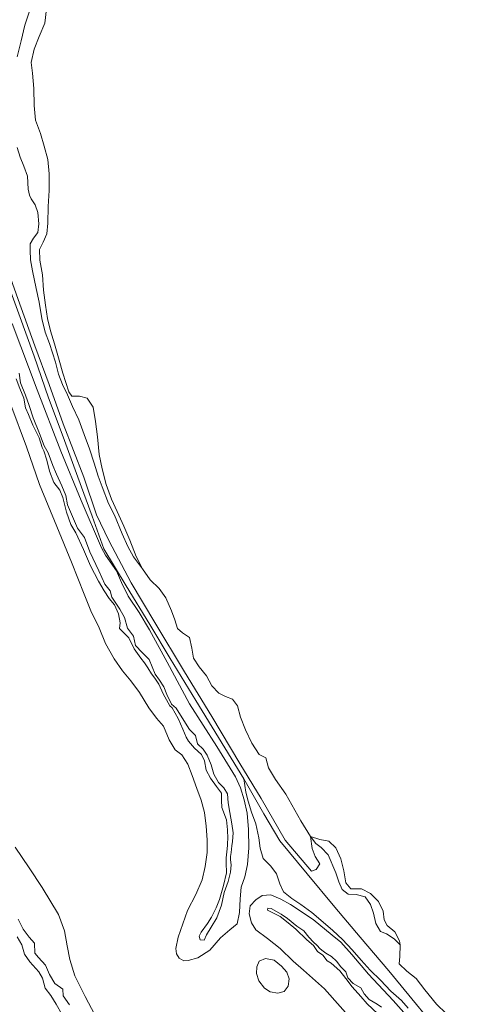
# Model space of a CAD drawing. Header units: metres. Extents: x 69428 to 72581, y 405279 to 408746.
# Tile 21 of 39: x 70519 to 70626, y 408086 to 408319. Entities that reach past the tile are written whole.
import ezdxf

# ---------------------------------------------------------------- set-up
doc = ezdxf.new("R2010")
doc.units = ezdxf.units.M
for name, color, linetype, lineweight in [('BS-BINNENKRUINLIJN-KPN', 253, 'CONTINUOUS', 0), ('BS-BINNENTEENLIJN-KPN', 253, 'CONTINUOUS', 0), ('BS-OVERIG-KPN', 253, 'CONTINUOUS', 0), ('BS-RASTER', 253, 'RASTER', 0), ('BS-WATERLIJN-KPN', 253, 'CONTINUOUS', 0)]:
    doc.layers.add(name, color=color, linetype=linetype, lineweight=lineweight)
doc.linetypes.add('RASTER', pattern='A,3,-2,[200,RASTER,S=0.75,R=0,X=0,Y=0],-2,3', length=10)

msp = doc.modelspace()

# ---------------------------------------------------------------- linework, layer by layer
at = {"layer": 'BS-BINNENKRUINLIJN-KPN'}
for points in [[(70518.439, 408235.315), (70518.759, 408233.016), (70519.931, 408230.066), (70520.817, 408227.672), (70521.798, 408224.688), (70523.242, 408221.02), (70524.391, 408218.074), (70525.33, 408216.405), (70526.421, 408213.401), (70527.295, 408211.337), (70528.554, 408208.598), (70529.498, 408206.316), (70529.918, 408204.087), (70531.077, 408201.309), (70532.256, 408198.595), (70533.931, 408196.339), (70535.223, 408192.989), (70537.326, 408188.487), (70538.793, 408185.3), (70540.014, 408183.775), (70540.384, 408182.279), (70542.334, 408179.364), (70543.407, 408177.428), (70544.167, 408174.932), (70545.555, 408172.996), (70546.044, 408170.804), (70547.579, 408169.16), (70549.244, 408167.512), (70550.683, 408164.021), (70551.721, 408162.553), (70552.714, 408161.007), (70553.49, 408159.179), (70554.527, 408156.932), (70555.653, 408155.985), (70557.52, 408153.063), (70558.797, 408150.931), (70560.238, 408149.492), (70560.701, 408147.511), (70562.034, 408146.249), (70563.011, 408144.821), (70563.931, 408142.57), (70564.621, 408140.358), (70565.722, 408138.325), (70566.994, 408137.124), (70567.852, 408135.633), (70567.974, 408133.511), (70568.413, 408131.27), (70568.881, 408128.575), (70569.191, 408126.459), (70568.997, 408124.37), (70568.875, 408123.348), (70568.729, 408121.798), (70568.586, 408120.834), (70568.578, 408120.044), (70568.726, 408118.846), (70568.563, 408117.107), (70567.976, 408114.89), (70567.056, 408112.331), (70566.443, 408109.271), (70565.296, 408106.331), (70563.999, 408104.092), (70562.822, 408102.243), (70562.282, 408101.049), (70561.321, 408101.094), (70561.119, 408101.924), (70561.634, 408102.944), (70563.069, 408104.956), (70564.009, 408106.494), (70565.178, 408108.692), (70565.908, 408110.648), (70566.861, 408113.974), (70567.632, 408116.969), (70567.538, 408119.331), (70567.514, 408120.474), (70567.706, 408121.947), (70567.83, 408123.445), (70567.854, 408123.992), (70567.918, 408125.106), (70567.851, 408127.12), (70567.601, 408129.544), (70566.495, 408132.418), (70566.424, 408134.101), (70566.387, 408135.825), (70565.248, 408137.401), (70563.81, 408139.39), (70562.78, 408141.308), (70562.351, 408143.47), (70561.696, 408145.011), (70560.02, 408146.521), (70558.628, 408148.115), (70558.012, 408149.099), (70557.247, 408150.963), (70556.172, 408153.492), (70554.74, 408156.012), (70554.14, 408156.526), (70552.587, 408159.356), (70551.525, 408161.63), (70550.621, 408163.092), (70549.835, 408164.11), (70548.938, 408165.485), (70548.157, 408166.684), (70547.327, 408167.83), (70545.68, 408169.978), (70544.459, 408172.651), (70543.039, 408174.016), (70542.252, 408174.826), (70542.428, 408176.199), (70542.005, 408178.299), (70541.011, 408180.434), (70539.783, 408181.939), (70538.587, 408183.772), (70537.252, 408185.993), (70535.398, 408189.662), (70533.674, 408193.563), (70531.859, 408197.493), (70530.725, 408199.45), (70529.698, 408202.409), (70528.795, 408205.859), (70528.067, 408207.579), (70526.663, 408209.416), (70525.67, 408212.062), (70524.988, 408214.718), (70524.294, 408216.919), (70523.912, 408217.719), (70523.173, 408219.969), (70521.695, 408223.002), (70520.633, 408225.516), (70519.921, 408227.11), (70519.544, 408229.349), (70518.604, 408231.623), (70517.762, 408233.987)], [(70603.499, 408083.57), (70600.988, 408085.943), (70599.449, 408087.693), (70597.387, 408089.995), (70595.931, 408091.96), (70594.453, 408093.775), (70592.437, 408095.575), (70591.499, 408096.097), (70590.462, 408097.432), (70589.19, 408098.299), (70588.215, 408099.751), (70586.659, 408101.1), (70584.056, 408103.606), (70582.196, 408105.082), (70580.296, 408106.615), (70577.343, 408108.119), (70577.381, 408108.6), (70578.151, 408108.49), (70580.57, 408107.199), (70582.025, 408106.177), (70584.255, 408104.333), (70585.964, 408103.202), (70587.093, 408101.724), (70588.262, 408100.554), (70589.05, 408099.827), (70589.769, 408098.937), (70590.488, 408098.384), (70591.136, 408097.939), (70592.492, 408097.142), (70593.679, 408096.016), (70594.693, 408094.664), (70595.921, 408093.488), (70596.382, 408092.117), (70597.604, 408090.765), (70599.437, 408089.717), (70600.27, 408088.268), (70601.397, 408086.924), (70603.341, 408085.856), (70604.383, 408085.165)], [(70530.403, 408085.68), (70528.865, 408087.862), (70528.82, 408089.37), (70526.905, 408090.734), (70525.616, 408092.874), (70524.655, 408095.072), (70523.024, 408096.878), (70522.146, 408097.921), (70522.098, 408100.316), (70520.847, 408101.687), (70519.4, 408103.621), (70518.187, 408105.961)], [(70517.958, 408101.814), (70519.119, 408099.874), (70519.697, 408097.709), (70520.965, 408095.843), (70523.086, 408093.536), (70523.991, 408092.035), (70524.648, 408089.66), (70525.959, 408087.906), (70527.244, 408085.872), (70528.592, 408083.514)]]:
    msp.add_lwpolyline(points, dxfattribs=at)
at = {"layer": 'BS-BINNENTEENLIJN-KPN'}
for points in [[(70516.801, 408247.092), (70522.733, 408231.311), (70528.327, 408216.792), (70533.125, 408205.099), (70537.954, 408193.89), (70538.946, 408192.172), (70541.503, 408188.5), (70542.671, 408185.68), (70544.283, 408182.513), (70546.867, 408178.634), (70549.365, 408174.532), (70553.512, 408166.848), (70558.867, 408157.017), (70565.341, 408146.876), (70569.737, 408139.731), (70570.914, 408137.08), (70571.775, 408134.28), (70572.518, 408131.127), (70572.842, 408127.236), (70572.897, 408122.859), (70572.613, 408118.955), (70571.921, 408116.046), (70571.057, 408113.555), (70570.824, 408110.764), (70570.688, 408107.568), (70570.103, 408104.871), (70568.394, 408103.495), (70566.191, 408101.551), (70563.63, 408098.675), (70560.809, 408096.859), (70558.525, 408096.205), (70557.467, 408096.102), (70556.373, 408096.712), (70555.712, 408097.738), (70555.568, 408099.062), (70556.106, 408101.761), (70558.393, 408108.07), (70560.297, 408111.851), (70561.827, 408115.304), (70562.568, 408118.485), (70563.009, 408121.743), (70563.031, 408124.802), (70562.814, 408127.978), (70562.372, 408131.279), (70561.616, 408134.141), (70560.591, 408136.924), (70559.476, 408140.033), (70558.468, 408142.693), (70557.038, 408144.923), (70555.44, 408146.101), (70554.041, 408148.469), (70552.681, 408151.723), (70551.043, 408153.603), (70549.171, 408156.022), (70547.003, 408159.672), (70544.95, 408162.43), (70542.953, 408164.801), (70540.943, 408167.643), (70538.876, 408171.237), (70537.376, 408175.017), (70535.421, 408178.996), (70533.863, 408182.982), (70530.887, 408190.558), (70527.37, 408198.947), (70523.265, 408208.897), (70520.198, 408217.821), (70516.509, 408227.8)], [(70517.464, 408123.032), (70520.846, 408118.151), (70523.909, 408113.487), (70527.757, 408107.074), (70529.208, 408103.218), (70529.827, 408099.698), (70530.466, 408096.459), (70531.645, 408092.546), (70534.08, 408087.656), (70536.399, 408083.362)], [(70597.661, 408081.822), (70590.821, 408089.506), (70585.827, 408093.87), (70583.369, 408096.048), (70580.306, 408099.022), (70577.329, 408101.414), (70574.561, 408103.471), (70573.49, 408105.12), (70572.969, 408107.216), (70573.244, 408109.104), (70574.536, 408110.596), (70576.086, 408111.569), (70578.075, 408111.78), (70580.466, 408110.728), (70582.74, 408109.444), (70588.119, 408105.879), (70592.68, 408102.234), (70594.719, 408100.544), (70597.282, 408097.619), (70601.247, 408092.924), (70607.14, 408086.688), (70612.07, 408081.123)]]:
    msp.add_lwpolyline(points, dxfattribs=at)
at = {"layer": 'BS-OVERIG-KPN'}
for points in [[(70520.862, 408321.049), (70519.791, 408317.737), (70518.944, 408313.966), (70517.974, 408310.23)], [(70517.956, 408288.719), (70518.646, 408286.405), (70519.549, 408284.283), (70520.395, 408281.907), (70520.592, 408278.849), (70520.905, 408277.441), (70521.305, 408276.563), (70522.272, 408275.193), (70522.891, 408273.336), (70523.118, 408270.68), (70522.899, 408268.636), (70521.865, 408267.283), (70521.064, 408265.927), (70521.025, 408264.452), (70521.166, 408262.11), (70521.614, 408259.508), (70522.507, 408255.342), (70523.166, 408252.103), (70523.849, 408248.201), (70524.573, 408245.027), (70525.634, 408242.321), (70527.031, 408237.889), (70527.79, 408235.078), (70528.714, 408232.603), (70529.903, 408230.176), (70531.111, 408227.42), (70532.578, 408224.249), (70533.888, 408220.742), (70535.119, 408217.338), (70536.194, 408214.015), (70537.179, 408210.921), (70538.089, 408208.387), (70539.653, 408204.452), (70541.029, 408201.635), (70542.84, 408197.277), (70544.222, 408194.272), (70545.585, 408191.812), (70547.701, 408188.962)], [(70510.419, 408274.288), (70511.738, 408270.631), (70514.543, 408263.011), (70518.236, 408252.725), (70522.135, 408241.79), (70525.543, 408232.583), (70528.91, 408223.268), (70533.811, 408210.674), (70536.815, 408201.755), (70539.69, 408195.646), (70545.009, 408185.606), (70550.631, 408176.205), (70557.645, 408164.573), (70564.158, 408153.973), (70570.787, 408142.89), (70575.797, 408134.599), (70581.496, 408124.706), (70587.72, 408117.322), (70588.884, 408117.732), (70589.749, 408119.083), (70588.646, 408120.837), (70587.873, 408122.728), (70587.549, 408125.585)], [(70571.69, 408139.199), (70572.17, 408136.033), (70572.711, 408133.937), (70573.49, 408131.335), (70574.569, 408128.563), (70575.282, 408125.255), (70575.579, 408122.836), (70576.322, 408120.355), (70578.079, 408118.549), (70579.437, 408116.703), (70580.21, 408114.371), (70581.095, 408112.453), (70583.114, 408110.893), (70585.259, 408109.458), (70587.844, 408107.58), (70590.487, 408105.279), (70592.825, 408103.277), (70595.115, 408101.16), (70597.409, 408098.749), (70599.498, 408096.307), (70601.681, 408093.911), (70604.072, 408091.511), (70606.564, 408088.902), (70609.08, 408086.742), (70610.698, 408084.88)], [(70608.756, 408099.944), (70607.383, 408101.342), (70605.541, 408102.551), (70604.077, 408103.05), (70603.036, 408104.955), (70602.456, 408107.379), (70601.737, 408109.492), (70600.509, 408111.253), (70598.324, 408111.794), (70596.437, 408111.932), (70595.031, 408113.027), (70594.253, 408114.8), (70593.541, 408116.979), (70591.722, 408121.208), (70590.023, 408122.944), (70588.754, 408123.938), (70587.549, 408125.585)]]:
    msp.add_lwpolyline(points, dxfattribs=at)
msp.add_lwpolyline([(70575.302, 408091.371), (70574.716, 408093.084), (70574.786, 408094.678), (70575.364, 408096.019), (70576.812, 408096.651), (70578.928, 408096.249), (70580.635, 408094.867), (70581.889, 408093.421), (70582.428, 408091.817), (70582.225, 408090.088), (70581.262, 408088.856), (70579.76, 408088.426), (70577.972, 408088.772), (70576.588, 408089.679)], close=True, dxfattribs=at)
at = {"layer": 'BS-RASTER', "flags": 128}
msp.add_lwpolyline([(70374.391, 408426.197), (70378.668, 408426.415), (70379.299, 408426.388), (70382.395, 408429.982), (70383.846, 408431.99), (70387.065, 408436.277), (70390.097, 408440.302), (70392.907, 408444.268), (70394.515, 408446.493), (70397.448, 408444.405), (70399.639, 408442.573), (70402.747, 408440.127), (70404.932, 408438.652), (70406.857, 408437.351), (70416.638, 408429.84), (70428.819, 408420.566), (70434.688, 408416.145), (70441.204, 408411.334), (70446.587, 408407.207), (70453.157, 408402.3), (70459.062, 408397.743), (70465.69, 408392.744), (70469.477, 408382.343), (70473.168, 408371.995), (70477.009, 408361.734), (70481.115, 408350.629), (70484.822, 408340.253), (70488.846, 408329.366), (70492.371, 408319.612), (70496.367, 408308.952), (70500.202, 408298.746), (70501.646, 408294.659), (70503.688, 408288.877), (70507.554, 408278.566), (70510.813, 408269.444), (70514.831, 408259.149), (70518.361, 408249.357), (70521.991, 408239.293), (70525.44, 408229.454), (70528.876, 408220.197), (70532.346, 408210.646), (70535.75, 408201.439), (70538.54, 408193.692), (70543.849, 408184.921), (70549.41, 408175.734), (70554.238, 408167.688), (70560.335, 408157.754), (70565.682, 408149.043), (70571.69, 408139.199), (70576.46, 408130.92), (70580.24, 408124.52), (70586.715, 408116.717), (70593.275, 408108.85), (70599.276, 408101.754), (70606.086, 408093.711), (70612.675, 408085.79), (70618.114, 408079.166), (70626.609, 408068.769), (70633.303, 408060.871), (70635.237, 408058.494), (70636.112, 408057.416), (70636.428, 408057.034), (70639.78, 408052.883), (70642.536, 408049.366), (70643.179, 408048.51), (70646.383, 408044.77), (70653.218, 408036.666), (70659.395, 408029.296), (70664.368, 408023.406), (70673.169, 408020), (70682.476, 408016.509), (70683.65, 408016.094), (70700.288, 408009.762), (70709.765, 408006.694), (70730.601, 408000.744), (70761.709, 407991.064), (70777.557, 407986.155), (70780.679, 407985.063), (70791.641, 407982.406), (70797.936, 407980.945), (70801.946, 407980.015), (70812.186, 407977.599), (70831.644, 407973.117), (70849.662, 407968.824), (70858.278, 407965.412), (70867.783, 407961.481), (70877.6, 407957.511), (70887.466, 407953.382), (70897.229, 407949.398), (70906.891, 407945.434), (70915.95, 407941.684), (70925.465, 407937.802), (70933.859, 407934.378), (70944.438, 407930.064), (70954.607, 407928.13), (70965.071, 407926.133), (70975.31, 407924.215), (70985.585, 407922.218), (70995.62, 407920.341), (71005.986, 407918.396), (71016.438, 407916.347), (71024.585, 407914.786), (71032.039, 407913.402), (71042.879, 407911.251), (71051.135, 407909.799), (71063.403, 407907.509), (71082.958, 407903.671), (71105.094, 407899.478), (71123.433, 407895.952), (71128.522, 407894.961), (71133.397, 407894.029), (71137.913, 407894.658), (71161.724, 407898.427), (71163.017, 407898.732), (71179.775, 407901.199), (71238.574, 407909.853), (71240.321, 407909.995), (71255.738, 407912.433), (71256.708, 407912.672), (71260.677, 407913.283), (71295.897, 407918.699), (71297.869, 407919.017), (71320.031, 407922.119), (71326.576, 407923.058), (71330.588, 407923.633), (71332.266, 407923.941), (71341.939, 407925.229), (71342.435, 407925.345), (71383.052, 407931.446), (71384.35, 407931.544), (71402.129, 407933.574), (71431.709, 407935.133), (71455.069, 407935.242), (71481.583, 407935.121), (71505.645, 407935.131), (71518.718, 407935.264), (71521.543, 407934.69), (71527.381, 407933.411), (71530.53, 407932.696)], dxfattribs=at)
at = {"layer": 'BS-WATERLIJN-KPN'}
for points in [[(70524.919, 408321.576), (70524.554, 408318.183), (70523.217, 408315.055), (70522.016, 408311.991), (70521.279, 408308.876), (70521.646, 408306.373), (70521.897, 408302.68), (70521.978, 408298.682), (70522.343, 408295.216), (70523.482, 408292.069), (70524.414, 408289.016), (70525.265, 408285.925), (70525.573, 408282.536), (70525.531, 408278.557), (70525.328, 408274.797), (70525.263, 408270.829), (70524.975, 408268.272), (70524.11, 408266.352), (70523.256, 408264.608), (70523.38, 408262.054), (70523.952, 408258.616), (70524.214, 408254.946), (70524.679, 408251.429), (70525.199, 408248.264), (70525.895, 408245.325), (70526.855, 408242.261), (70527.945, 408238.393), (70528.793, 408235.29), (70530.236, 408230.864), (70530.909, 408229.85), (70532.756, 408229.856), (70534.536, 408229.407), (70535.956, 408227.224), (70536.545, 408223.869), (70537.002, 408220.241), (70537.381, 408216.053), (70538.093, 408212.663), (70539.088, 408208.929), (70540.331, 408205.415), (70541.677, 408202.53), (70543.237, 408199.064), (70544.68, 408195.777), (70546.213, 408191.853), (70547.701, 408188.962)], [(70547.701, 408188.962), (70549.482, 408186.355), (70551.621, 408184.308), (70553.208, 408182.088), (70554.565, 408179.023), (70555.376, 408176.85), (70555.978, 408174.816), (70557.19, 408173.761), (70558.834, 408172.691), (70559.409, 408170.192), (70559.785, 408167.764), (70561.132, 408165.779), (70562.869, 408163.643), (70564.099, 408161.269), (70565.8, 408159.501), (70567.345, 408158.714), (70569.011, 408158.049), (70570.24, 408156.489), (70570.923, 408153.824), (70572.082, 408150.795), (70573.635, 408147.635), (70575.319, 408145.013), (70576.897, 408144.157), (70577.557, 408141.81), (70579.191, 408139.033), (70581.67, 408135.575), (70585.231, 408129.269), (70587.549, 408125.585)], [(70587.549, 408125.585), (70589.715, 408124.883), (70591.895, 408124.488), (70593.53, 408122.91), (70594.738, 408120.268), (70595.396, 408117.414), (70595.868, 408114.608), (70597.107, 408113.205), (70599.586, 408113.147), (70601.722, 408112.066), (70603.612, 408110.175), (70604.738, 408107.864), (70604.974, 408105.832), (70605.704, 408104.514), (70607.475, 408102.996), (70608.627, 408100.843), (70608.756, 408099.944)], [(70608.756, 408099.944), (70608.657, 408097.169), (70608.517, 408095.447), (70610.328, 408093.667), (70612.546, 408091.952), (70614.601, 408089.253), (70617.4, 408085.853), (70619.661, 408083.68), (70625.1, 408075.377), (70626.476, 408073.901)]]:
    msp.add_lwpolyline(points, dxfattribs=at)

doc.saveas('drawing.dxf')
